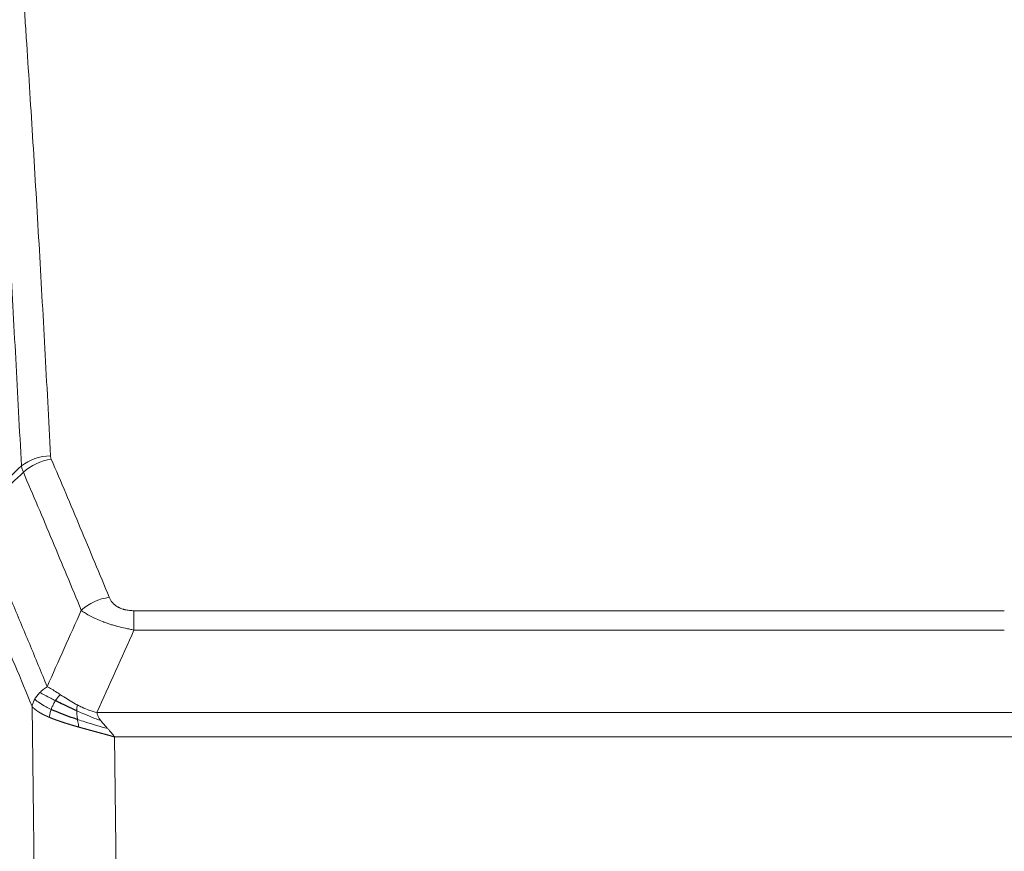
# Model space of a CAD drawing. Header units: inches. Extents: x 0 to 23760, y -13 to 16800.
# Tile 101 of 222: x 4695 to 4927, y 13853 to 14049. Entities that reach past the tile are written whole.
import ezdxf

# ---------------------------------------------------------------- set-up
doc = ezdxf.new("R2010")
doc.units = ezdxf.units.IN
doc.layers.add('254', color=7, linetype='Continuous', true_color=0xffffff)
doc.styles.add('latin_extended', font='simplex.shx')
doc.dimstyles.get("Standard").update_dxf_attribs({"dimtxt": 0.18, "dimasz": 0.18, "dimexe": 0.18, "dimexo": 0.0625, "dimgap": 0.09, "dimtad": 0, "dimtih": 1, "dimtoh": 1, "dimdec": 4, "dimzin": 0, "dimdsep": 46, "dimtxsty": 'Standard', "dimcen": 0.09, "dimadec": 0, "dimazin": 0, "dimtfac": 1, "dimtdec": 4, "dimtofl": 0, "dimtmove": 0, "dimatfit": 3, "dimfxl": 1, "dimtolj": 1, "dimtzin": 0, "dimarcsym": 0})

# ---------------------------------------------------------------- blocks, each defined once
blk = doc.blocks.new('_U5')
at = {"layer": '254', "color": 3, "linetype": 'Continuous', "lineweight": 13, "transparency": 16777216}
for p, q in [((5363.12, 12947.27), (5363.12, 14391.07)), ((4878.29, 12947.27), (5403.12, 12947.27)), ((5363.12, 12807.27), (5363.12, 12441.16)), ((6959.29, 12301.16), (5323.12, 12301.16))]:
    blk.add_line(p, q, dxfattribs=at)
at = {"layer": '254', "color": 3, "transparency": 16777216}
for points in [[(5386.45, 12807.27), (5339.78, 12807.27), (5363.12, 12947.27)], [(5339.78, 12441.16), (5386.45, 12441.16), (5363.12, 12301.16)]]:
    blk.add_solid(points, dxfattribs=at)
at = {"layer": 'Defpoints', "color": 0, "transparency": 16777216}
for p in [(4838.29, 12947.27), (5363.12, 12301.16), (6999.29, 12301.16)]:
    blk.add_point(p, dxfattribs=at)
at = {"layer": '254', "color": 2, "lineweight": 13, "transparency": 16777216, "insert": (5153.12, 13961.07), "char_height": 140, "attachment_point": 1, "rotation": 90, "style": 'latin_extended'}
blk.add_mtext('\\A1;\\C2;650', dxfattribs=at)

msp = doc.modelspace()

# ---------------------------------------------------------------- linework, layer by layer
at = {"layer": '254', "color": 110, "linetype": 'Continuous', "lineweight": 13}
for p, q in [((4721.62, 13909.863), (4926.963, 13909.863)), ((4721.62, 13905.3), (4721.62, 13909.863)), ((4926.963, 13905.3), (4721.62, 13905.3)), ((4698.527, 13811.615), (4697.569, 13887.266)), ((4712.889, 13885.82), (4935.694, 13885.82)), ((4931.581, 13880.076), (4717.001, 13880.076)), ((4717.001, 13880.076), (4717.97, 13803.58))]:
    msp.add_line(p, q, dxfattribs=at)
for centre, major_axis, ratio, start_param, end_param in [((4701.924, 13938.115), (-9.987, -0.512), 0.8285973, 4.6699673, 5.4273767), ((4702.112, 13937.323), (-9.188, -3.948), 0.8056434, 4.3791539, 5.1247913), ((4715.773, 13904.862), (-9.245, -3.812), 0.7933159, 4.3962573, 5.1392153)]:
    msp.add_ellipse(centre, major_axis=major_axis, ratio=ratio, start_param=start_param, end_param=end_param, dxfattribs=at)
for points, knots in [([(4689.966, 14129.056), (4690.523, 14122.436), (4691.624, 14108.946), (4693.232, 14087.961), (4694.274, 14073.472), (4695.045, 14062.418), (4695.427, 14056.844), (4695.805, 14051.199), (4696.057, 14047.421), (4696.182, 14045.524), (4696.805, 14035.999), (4697.297, 14028.258), (4698.022, 14016.462), (4698.262, 14012.501), (4698.738, 14004.518), (4698.974, 14000.497), (4699.676, 13988.344), (4700.596, 13971.902), (4701.487, 13954.983), (4701.924, 13946.404)], [0, 0, 0, 0, 0.125, 0.25, 0.375, 0.375, 0.4375, 0.46875, 0.46875, 0.5, 0.5, 0.625, 0.625, 0.6875, 0.6875, 0.75, 0.75, 0.875, 1, 1, 1, 1]), ([(4695.057, 13944.028), (4694.618, 13952.597), (4693.727, 13969.495), (4692.805, 13985.918), (4692.102, 13998.057), (4691.866, 14002.073), (4691.389, 14010.046), (4691.149, 14014.003), (4690.423, 14025.785), (4689.931, 14033.517), (4689.307, 14043.031), (4689.181, 14044.926), (4688.93, 14048.7), (4688.551, 14054.338), (4688.168, 14059.905), (4687.396, 14070.947), (4686.353, 14085.419), (4684.743, 14106.38), (4683.641, 14119.854), (4683.083, 14126.467)], [0, 0, 0, 0, 0.125, 0.25, 0.25, 0.3125, 0.3125, 0.375, 0.375, 0.5, 0.5, 0.53125, 0.53125, 0.5625, 0.625, 0.625, 0.75, 0.875, 1, 1, 1, 1]), ([(4702.112, 13945.61), (4702.056, 13945.74), (4702.012, 13945.872), (4701.95, 13946.137), (4701.931, 13946.27), (4701.924, 13946.404)], [0, 0, 0, 0, 0.5, 0.5, 1, 1, 1, 1]), ([(4702.112, 13945.61), (4704.397, 13940.269), (4706.678, 13934.882), (4710.094, 13926.734), (4711.231, 13924.007), (4713.504, 13918.529), (4714.639, 13915.779), (4715.773, 13913.017)], [0, 0, 0, 0, 0.5, 0.5, 0.75, 0.75, 1, 1, 1, 1]), ([(4709.193, 13909.96), (4708.058, 13912.719), (4706.921, 13915.466), (4704.646, 13920.939), (4703.507, 13923.664), (4700.088, 13931.805), (4697.804, 13937.187), (4695.515, 13942.523)], [0, 0, 0, 0, 0.25, 0.25, 0.5, 0.5, 1, 1, 1, 1]), ([(4684.272, 13932.069), (4687.094, 13925.514), (4689.91, 13918.89), (4694.123, 13908.85), (4695.526, 13905.486), (4698.329, 13898.725), (4699.728, 13895.327), (4701.126, 13891.912)], [0, 0, 0, 0, 0.5, 0.5, 0.75, 0.75, 1, 1, 1, 1]), ([(4697.569, 13887.266), (4696.239, 13890.507), (4694.906, 13893.732), (4692.238, 13900.152), (4690.903, 13903.346), (4686.892, 13912.883), (4684.213, 13919.178), (4681.527, 13925.411)], [0, 0, 0, 0, 0.25, 0.25, 0.5, 0.5, 1, 1, 1, 1]), ([(4721.62, 13909.863), (4721.437, 13909.863), (4721.255, 13909.868), (4720.891, 13909.886), (4720.711, 13909.901), (4720.356, 13909.939), (4720.18, 13909.963), (4719.834, 13910.021), (4719.663, 13910.056), (4719.452, 13910.106), (4719.41, 13910.116), (4719.326, 13910.137), (4719.202, 13910.17), (4719.08, 13910.206), (4718.841, 13910.281), (4718.534, 13910.39), (4718.247, 13910.517), (4718.073, 13910.602), (4718.039, 13910.619), (4717.971, 13910.655), (4717.937, 13910.672), (4717.837, 13910.727), (4717.772, 13910.764), (4717.583, 13910.877), (4717.463, 13910.955), (4717.237, 13911.118), (4717.13, 13911.202), (4716.927, 13911.374), (4716.831, 13911.463), (4716.718, 13911.577), (4716.696, 13911.6), (4716.652, 13911.646), (4716.631, 13911.67), (4716.567, 13911.74), (4716.526, 13911.787), (4716.407, 13911.928), (4716.334, 13912.024), (4716.197, 13912.217), (4716.133, 13912.315), (4715.957, 13912.611), (4715.857, 13912.813), (4715.773, 13913.017)], [0, 0, 0, 0, 0.0625, 0.0625, 0.125, 0.125, 0.1875, 0.1875, 0.25, 0.25, 0.265625, 0.265625, 0.28125, 0.3125, 0.3125, 0.375, 0.4375, 0.4375, 0.453125, 0.453125, 0.46875, 0.46875, 0.5, 0.5, 0.5625, 0.5625, 0.625, 0.625, 0.6875, 0.6875, 0.703125, 0.703125, 0.71875, 0.71875, 0.75, 0.75, 0.8125, 0.8125, 0.875, 0.875, 1, 1, 1, 1]), ([(4721.62, 13905.3), (4721.285, 13905.36), (4720.952, 13905.424), (4720.289, 13905.557), (4719.961, 13905.627), (4718.985, 13905.844), (4718.347, 13906), (4717.644, 13906.189), (4717.567, 13906.21), (4717.411, 13906.253), (4717.334, 13906.274), (4717.102, 13906.34), (4716.949, 13906.383), (4716.495, 13906.517), (4715.9, 13906.7), (4715.327, 13906.891), (4714.906, 13907.038), (4714.697, 13907.113), (4714.492, 13907.189), (4714.355, 13907.239), (4714.288, 13907.265), (4713.682, 13907.495), (4713.174, 13907.705), (4712.455, 13908.029), (4712.222, 13908.138), (4711.884, 13908.304), (4711.773, 13908.36), (4711.555, 13908.472), (4711.447, 13908.528), (4710.92, 13908.81), (4710.532, 13909.037), (4709.817, 13909.496), (4709.49, 13909.727), (4709.193, 13909.96)], [0, 0, 0, 0, 0.0625, 0.0625, 0.125, 0.125, 0.25, 0.25, 0.265625, 0.265625, 0.28125, 0.28125, 0.3125, 0.3125, 0.375, 0.4375, 0.4375, 0.46875, 0.484375, 0.484375, 0.5, 0.5, 0.625, 0.625, 0.6875, 0.6875, 0.71875, 0.71875, 0.75, 0.75, 0.875, 0.875, 1, 1, 1, 1]), ([(4698.208, 13888.979), (4698.365, 13889.254), (4698.545, 13889.526), (4698.949, 13890.057), (4699.174, 13890.316), (4699.419, 13890.567)], [0, 0, 0, 0, 0.5, 0.5, 1, 1, 1, 1]), ([(4699.419, 13890.567), (4699.665, 13890.811), (4699.931, 13891.047), (4700.501, 13891.496), (4700.805, 13891.71), (4701.126, 13891.912)], [0, 0, 0, 0, 0.5, 0.5, 1, 1, 1, 1]), ([(4703.077, 13888.636), (4702.705, 13888.824), (4702.349, 13889.007), (4700.988, 13889.712), (4700.117, 13890.184), (4699.419, 13890.567)], [0, 0, 0, 0, 0.25, 0.25, 1, 1, 1, 1]), ([(4704.301, 13890.017), (4704.002, 13890.21), (4703.712, 13890.399), (4702.585, 13891.119), (4701.819, 13891.585), (4701.126, 13891.912)], [0, 0, 0, 0, 0.25, 0.25, 1, 1, 1, 1]), ([(4703.077, 13888.636), (4703.176, 13888.792), (4703.277, 13888.939), (4703.534, 13889.283), (4703.691, 13889.467), (4704.002, 13889.783), (4704.155, 13889.915), (4704.301, 13890.017)], [0, 0, 0, 0, 0.25, 0.25, 0.625, 0.625, 1, 1, 1, 1]), ([(4708.271, 13887.609), (4708.09, 13887.705), (4707.912, 13887.802), (4707.205, 13888.197), (4706.69, 13888.503), (4705.696, 13889.117), (4705.217, 13889.424), (4704.602, 13889.821), (4704.451, 13889.92), (4704.301, 13890.017)], [0, 0, 0, 0, 0.125, 0.125, 0.5, 0.5, 0.875, 0.875, 1, 1, 1, 1]), ([(4697.569, 13887.266), (4697.626, 13887.552), (4697.709, 13887.839), (4697.922, 13888.412), (4698.053, 13888.697), (4698.208, 13888.979)], [0, 0, 0, 0, 0.5, 0.5, 1, 1, 1, 1]), ([(4702.091, 13886.563), (4701.656, 13886.767), (4701.246, 13886.971), (4699.717, 13887.787), (4698.821, 13888.395), (4698.208, 13888.979)], [0, 0, 0, 0, 0.25, 0.25, 1, 1, 1, 1]), ([(4702.091, 13886.563), (4702.122, 13886.652), (4702.154, 13886.741), (4702.289, 13887.098), (4702.402, 13887.368), (4702.651, 13887.897), (4702.787, 13888.155), (4702.979, 13888.479), (4703.028, 13888.559), (4703.077, 13888.636)], [0, 0, 0, 0, 0.125, 0.125, 0.5, 0.5, 0.875, 0.875, 1, 1, 1, 1]), ([(4708.12, 13886.239), (4708.119, 13886.394), (4708.12, 13886.542), (4708.134, 13886.886), (4708.15, 13887.069), (4708.198, 13887.382), (4708.23, 13887.511), (4708.271, 13887.609)], [0, 0, 0, 0, 0.25, 0.25, 0.625, 0.625, 1, 1, 1, 1]), ([(4712.889, 13885.82), (4711.668, 13886.086), (4710.492, 13886.528), (4708.998, 13887.232), (4708.631, 13887.417), (4708.271, 13887.609)], [0, 0, 0, 0, 0.75, 0.75, 1, 1, 1, 1]), ([(4701.601, 13884.718), (4701.589, 13884.723), (4701.566, 13884.732), (4701.531, 13884.747), (4701.496, 13884.762), (4701.46, 13884.778), (4701.424, 13884.793), (4701.387, 13884.809), (4701.35, 13884.825), (4701.313, 13884.841), (4701.275, 13884.858), (4701.237, 13884.874), (4701.199, 13884.891), (4701.16, 13884.908), (4701.121, 13884.926), (4701.081, 13884.943), (4701.042, 13884.961), (4701.002, 13884.979), (4700.961, 13884.997), (4700.92, 13885.016), (4700.879, 13885.035), (4700.838, 13885.054), (4700.796, 13885.073), (4700.754, 13885.092), (4700.712, 13885.112), (4700.67, 13885.132), (4700.627, 13885.152), (4700.584, 13885.173), (4700.541, 13885.193), (4700.498, 13885.214), (4700.454, 13885.235), (4700.41, 13885.257), (4700.366, 13885.279), (4700.322, 13885.3), (4700.277, 13885.323), (4700.233, 13885.345), (4700.188, 13885.368), (4700.143, 13885.391), (4700.098, 13885.414), (4700.052, 13885.437), (4700.007, 13885.461), (4699.962, 13885.485), (4699.916, 13885.509), (4699.87, 13885.534), (4699.824, 13885.558), (4699.778, 13885.583), (4699.732, 13885.609), (4699.686, 13885.634), (4699.64, 13885.66), (4699.594, 13885.686), (4699.548, 13885.712), (4699.502, 13885.739), (4699.455, 13885.766), (4699.409, 13885.793), (4699.363, 13885.82), (4699.317, 13885.848), (4699.27, 13885.876), (4699.224, 13885.904), (4699.178, 13885.933), (4699.132, 13885.961), (4699.086, 13885.991), (4699.041, 13886.02), (4698.995, 13886.049), (4698.949, 13886.079), (4698.904, 13886.109), (4698.858, 13886.14), (4698.813, 13886.171), (4698.768, 13886.202), (4698.724, 13886.233), (4698.679, 13886.265), (4698.635, 13886.296), (4698.59, 13886.329), (4698.547, 13886.361), (4698.503, 13886.394), (4698.459, 13886.427), (4698.416, 13886.46), (4698.373, 13886.494), (4698.331, 13886.527), (4698.289, 13886.562), (4698.247, 13886.596), (4698.205, 13886.631), (4698.164, 13886.666), (4698.124, 13886.701), (4698.083, 13886.737), (4698.043, 13886.773), (4698.004, 13886.809), (4697.965, 13886.845), (4697.926, 13886.882), (4697.888, 13886.919), (4697.85, 13886.957), (4697.813, 13886.994), (4697.777, 13887.032), (4697.741, 13887.07), (4697.705, 13887.109), (4697.67, 13887.148), (4697.636, 13887.187), (4697.602, 13887.226), (4697.58, 13887.253), (4697.569, 13887.266)], [0, 0, 0, 0, 0.0060657, 0.012223, 0.0184718, 0.0248123, 0.0312443, 0.0377679, 0.0443831, 0.0510899, 0.0578883, 0.0647782, 0.0717598, 0.0788329, 0.0859977, 0.093254, 0.1006019, 0.1080414, 0.1155725, 0.1231952, 0.1309095, 0.1387154, 0.1466129, 0.1546019, 0.1626826, 0.1708549, 0.1791188, 0.1874742, 0.1959213, 0.20446, 0.2130903, 0.2218121, 0.2306256, 0.2395307, 0.2485274, 0.2576156, 0.2667955, 0.276067, 0.2854301, 0.2948848, 0.3044311, 0.314069, 0.3237985, 0.3336196, 0.3435324, 0.3535367, 0.3636326, 0.3738202, 0.3840993, 0.3944701, 0.4049324, 0.4154864, 0.426132, 0.4368691, 0.4476979, 0.4586183, 0.4696303, 0.480734, 0.4919292, 0.503216, 0.5145945, 0.5260645, 0.5376262, 0.5492795, 0.5610244, 0.5728609, 0.584789, 0.5968087, 0.60892, 0.621123, 0.6334175, 0.6458037, 0.6582815, 0.6708509, 0.6835119, 0.6962645, 0.7091087, 0.7220445, 0.735072, 0.748191, 0.7614017, 0.774704, 0.7880979, 0.8015834, 0.8151605, 0.8288293, 0.8425896, 0.8564416, 0.8703852, 0.8844204, 0.8985472, 0.9127656, 0.9270756, 0.9414773, 0.9559705, 0.9705554, 0.9852319, 1, 1, 1, 1]), ([(4701.601, 13884.718), (4701.637, 13884.898), (4701.679, 13885.103), (4701.785, 13885.549), (4701.847, 13885.791), (4701.973, 13886.213), (4702.029, 13886.387), (4702.091, 13886.563)], [0, 0, 0, 0, 0.375, 0.375, 0.75, 0.75, 1, 1, 1, 1]), ([(4713.759, 13883.922), (4712.349, 13884.444), (4710.912, 13885.027), (4709.042, 13885.832), (4708.578, 13886.035), (4708.12, 13886.239)], [0, 0, 0, 0, 0.75, 0.75, 1, 1, 1, 1]), ([(4708.289, 13884.179), (4708.277, 13884.266), (4708.265, 13884.354), (4708.221, 13884.707), (4708.192, 13884.975), (4708.148, 13885.501), (4708.133, 13885.758), (4708.123, 13886.082), (4708.121, 13886.162), (4708.12, 13886.239)], [0, 0, 0, 0, 0.125, 0.125, 0.5, 0.5, 0.875, 0.875, 1, 1, 1, 1]), ([(4713.759, 13883.922), (4713.641, 13884.079), (4713.531, 13884.237), (4713.282, 13884.631), (4713.157, 13884.868), (4712.971, 13885.343), (4712.91, 13885.581), (4712.889, 13885.82)], [0, 0, 0, 0, 0.25, 0.25, 0.625, 0.625, 1, 1, 1, 1]), ([(4708.604, 13882.386), (4708.582, 13882.392), (4708.538, 13882.405), (4708.472, 13882.423), (4708.406, 13882.442), (4708.34, 13882.461), (4708.274, 13882.48), (4708.208, 13882.499), (4708.141, 13882.518), (4708.075, 13882.537), (4708.009, 13882.556), (4707.942, 13882.575), (4707.876, 13882.594), (4707.809, 13882.613), (4707.743, 13882.633), (4707.676, 13882.652), (4707.61, 13882.671), (4707.543, 13882.691), (4707.476, 13882.71), (4707.409, 13882.73), (4707.343, 13882.749), (4707.276, 13882.769), (4707.209, 13882.789), (4707.142, 13882.809), (4707.075, 13882.828), (4707.008, 13882.848), (4706.941, 13882.868), (4706.874, 13882.888), (4706.807, 13882.908), (4706.74, 13882.928), (4706.673, 13882.948), (4706.606, 13882.969), (4706.539, 13882.989), (4706.472, 13883.009), (4706.405, 13883.03), (4706.338, 13883.05), (4706.27, 13883.07), (4706.203, 13883.091), (4706.136, 13883.112), (4706.069, 13883.132), (4706.002, 13883.153), (4705.935, 13883.174), (4705.868, 13883.195), (4705.801, 13883.216), (4705.734, 13883.237), (4705.667, 13883.258), (4705.6, 13883.279), (4705.533, 13883.3), (4705.466, 13883.321), (4705.399, 13883.342), (4705.332, 13883.364), (4705.265, 13883.385), (4705.198, 13883.407), (4705.132, 13883.428), (4705.065, 13883.45), (4704.998, 13883.471), (4704.931, 13883.493), (4704.865, 13883.515), (4704.798, 13883.537), (4704.732, 13883.559), (4704.665, 13883.581), (4704.599, 13883.603), (4704.533, 13883.625), (4704.466, 13883.647), (4704.4, 13883.669), (4704.334, 13883.692), (4704.268, 13883.714), (4704.202, 13883.736), (4704.136, 13883.759), (4704.07, 13883.781), (4704.005, 13883.804), (4703.939, 13883.827), (4703.874, 13883.85), (4703.808, 13883.873), (4703.743, 13883.895), (4703.678, 13883.918), (4703.612, 13883.942), (4703.547, 13883.965), (4703.482, 13883.988), (4703.418, 13884.011), (4703.353, 13884.034), (4703.288, 13884.058), (4703.224, 13884.081), (4703.16, 13884.105), (4703.095, 13884.129), (4703.031, 13884.152), (4702.967, 13884.176), (4702.904, 13884.2), (4702.84, 13884.224), (4702.776, 13884.248), (4702.713, 13884.272), (4702.65, 13884.296), (4702.587, 13884.32), (4702.524, 13884.345), (4702.461, 13884.369), (4702.398, 13884.393), (4702.336, 13884.418), (4702.274, 13884.442), (4702.212, 13884.467), (4702.15, 13884.492), (4702.088, 13884.517), (4702.026, 13884.541), (4701.965, 13884.566), (4701.904, 13884.591), (4701.843, 13884.617), (4701.782, 13884.642), (4701.722, 13884.667), (4701.661, 13884.692), (4701.621, 13884.709), (4701.601, 13884.718)], [0, 0, 0, 0, 0.0082024, 0.0164263, 0.0246716, 0.0329384, 0.0412265, 0.0495362, 0.0578672, 0.0662198, 0.0745938, 0.0829892, 0.0914062, 0.0998446, 0.1083045, 0.1167859, 0.1252887, 0.1338131, 0.1423589, 0.1509263, 0.1595151, 0.1681255, 0.1767574, 0.1854108, 0.1940858, 0.2027822, 0.2115002, 0.2202398, 0.2290008, 0.2377835, 0.2465876, 0.2554134, 0.2642606, 0.2731295, 0.2820199, 0.2909319, 0.2998654, 0.3088206, 0.3177973, 0.3267956, 0.3358154, 0.3448569, 0.35392, 0.3630047, 0.3721109, 0.3812388, 0.3903883, 0.3995594, 0.4087522, 0.4179665, 0.4272025, 0.4364601, 0.4457393, 0.4550402, 0.4643627, 0.4737069, 0.4830727, 0.4924601, 0.5018692, 0.5113, 0.5207524, 0.5302265, 0.5397222, 0.5492397, 0.5587788, 0.5683395, 0.577922, 0.5875261, 0.5971519, 0.6067994, 0.6164686, 0.6261595, 0.6358721, 0.6456064, 0.6553624, 0.6651401, 0.6749395, 0.6847606, 0.6946034, 0.704468, 0.7143542, 0.7242622, 0.734192, 0.7441434, 0.7541166, 0.7641115, 0.7741282, 0.7841666, 0.7942268, 0.8043087, 0.8144123, 0.8245377, 0.8346848, 0.8448538, 0.8550444, 0.8652568, 0.875491, 0.885747, 0.8960247, 0.9063242, 0.9166455, 0.9269886, 0.9373534, 0.9477401, 0.9581485, 0.9685787, 0.9790306, 0.9895044, 1, 1, 1, 1]), ([(4708.604, 13882.386), (4708.57, 13882.557), (4708.531, 13882.754), (4708.449, 13883.185), (4708.407, 13883.42), (4708.339, 13883.834), (4708.313, 13884.005), (4708.289, 13884.179)], [0, 0, 0, 0, 0.375, 0.375, 0.75, 0.75, 1, 1, 1, 1]), ([(4715.431, 13882.024), (4713.658, 13882.528), (4711.829, 13883.058), (4709.455, 13883.8), (4708.867, 13883.988), (4708.289, 13884.179)], [0, 0, 0, 0, 0.75, 0.75, 1, 1, 1, 1]), ([(4715.431, 13882.024), (4715.357, 13882.104), (4715.283, 13882.184), (4714.987, 13882.502), (4714.765, 13882.739), (4714.338, 13883.213), (4714.132, 13883.449), (4713.88, 13883.764), (4713.818, 13883.843), (4713.759, 13883.922)], [0, 0, 0, 0, 0.125, 0.125, 0.5, 0.5, 0.875, 0.875, 1, 1, 1, 1]), ([(4717.001, 13880.076), (4716.979, 13880.082), (4716.935, 13880.095), (4716.869, 13880.114), (4716.802, 13880.133), (4716.735, 13880.152), (4716.669, 13880.171), (4716.602, 13880.19), (4716.535, 13880.208), (4716.468, 13880.227), (4716.4, 13880.246), (4716.333, 13880.265), (4716.266, 13880.284), (4716.198, 13880.303), (4716.131, 13880.322), (4716.063, 13880.341), (4715.995, 13880.36), (4715.927, 13880.379), (4715.859, 13880.398), (4715.791, 13880.416), (4715.723, 13880.435), (4715.655, 13880.454), (4715.586, 13880.473), (4715.518, 13880.492), (4715.449, 13880.511), (4715.381, 13880.53), (4715.312, 13880.549), (4715.243, 13880.568), (4715.174, 13880.587), (4715.105, 13880.606), (4715.036, 13880.625), (4714.967, 13880.644), (4714.898, 13880.663), (4714.829, 13880.682), (4714.759, 13880.701), (4714.69, 13880.72), (4714.62, 13880.739), (4714.55, 13880.758), (4714.481, 13880.777), (4714.411, 13880.796), (4714.341, 13880.815), (4714.271, 13880.834), (4714.201, 13880.853), (4714.131, 13880.872), (4714.061, 13880.891), (4713.99, 13880.91), (4713.92, 13880.93), (4713.85, 13880.949), (4713.779, 13880.968), (4713.709, 13880.987), (4713.638, 13881.006), (4713.567, 13881.025), (4713.497, 13881.044), (4713.426, 13881.064), (4713.355, 13881.083), (4713.284, 13881.102), (4713.213, 13881.121), (4713.142, 13881.14), (4713.071, 13881.16), (4713, 13881.179), (4712.928, 13881.198), (4712.857, 13881.217), (4712.786, 13881.237), (4712.714, 13881.256), (4712.643, 13881.275), (4712.572, 13881.295), (4712.5, 13881.314), (4712.429, 13881.333), (4712.357, 13881.353), (4712.285, 13881.372), (4712.214, 13881.392), (4712.142, 13881.411), (4712.07, 13881.43), (4711.998, 13881.45), (4711.926, 13881.469), (4711.854, 13881.489), (4711.783, 13881.508), (4711.711, 13881.528), (4711.639, 13881.547), (4711.567, 13881.567), (4711.494, 13881.587), (4711.422, 13881.606), (4711.35, 13881.626), (4711.278, 13881.645), (4711.206, 13881.665), (4711.134, 13881.685), (4711.062, 13881.704), (4710.989, 13881.724), (4710.917, 13881.744), (4710.845, 13881.763), (4710.773, 13881.783), (4710.7, 13881.803), (4710.628, 13881.823), (4710.556, 13881.843), (4710.483, 13881.862), (4710.411, 13881.882), (4710.339, 13881.902), (4710.266, 13881.922), (4710.194, 13881.942), (4710.121, 13881.962), (4710.049, 13881.982), (4709.977, 13882.002), (4709.904, 13882.022), (4709.832, 13882.042), (4709.76, 13882.062), (4709.687, 13882.082), (4709.615, 13882.102), (4709.543, 13882.122), (4709.47, 13882.142), (4709.398, 13882.163), (4709.326, 13882.183), (4709.253, 13882.203), (4709.181, 13882.223), (4709.109, 13882.243), (4709.037, 13882.264), (4708.964, 13882.284), (4708.892, 13882.304), (4708.82, 13882.325), (4708.748, 13882.345), (4708.676, 13882.365), (4708.628, 13882.379), (4708.604, 13882.386)], [0, 0, 0, 0, 0.007775, 0.0155603, 0.0233558, 0.0311618, 0.038978, 0.0468046, 0.0546416, 0.0624889, 0.0703466, 0.0782147, 0.0860931, 0.093982, 0.1018813, 0.109791, 0.1177112, 0.1256417, 0.1335828, 0.1415343, 0.1494962, 0.1574687, 0.1654516, 0.173445, 0.1814489, 0.1894634, 0.1974883, 0.2055238, 0.2135699, 0.2216264, 0.2296936, 0.2377713, 0.2458596, 0.2539585, 0.2620679, 0.270188, 0.2783187, 0.28646, 0.2946119, 0.3027745, 0.3109477, 0.3191316, 0.3273261, 0.3355314, 0.3437472, 0.3519738, 0.3602111, 0.3684591, 0.3767178, 0.3849872, 0.3932673, 0.4015582, 0.4098598, 0.4181722, 0.4264954, 0.4348293, 0.443174, 0.4515295, 0.4598958, 0.4682728, 0.4766607, 0.4850594, 0.493469, 0.5018893, 0.5103206, 0.5187626, 0.5272155, 0.5356793, 0.544154, 0.5526395, 0.561136, 0.5696433, 0.5781615, 0.5866906, 0.5952307, 0.6037817, 0.6123436, 0.6209165, 0.6295003, 0.638095, 0.6467007, 0.6553174, 0.6639451, 0.6725838, 0.6812334, 0.6898941, 0.6985657, 0.7072484, 0.7159421, 0.7246468, 0.7333625, 0.7420893, 0.7508272, 0.759576, 0.768336, 0.777107, 0.7858891, 0.7946823, 0.8034866, 0.812302, 0.8211284, 0.829966, 0.8388147, 0.8476746, 0.8565455, 0.8654276, 0.8743209, 0.8832252, 0.8921408, 0.9010675, 0.9100054, 0.9189544, 0.9279147, 0.9368861, 0.9458688, 0.9548626, 0.9638676, 0.9728839, 0.9819114, 0.9909501, 1, 1, 1, 1]), ([(4717.001, 13880.076), (4716.849, 13880.325), (4716.673, 13880.571), (4716.29, 13881.06), (4716.083, 13881.303), (4715.725, 13881.705), (4715.578, 13881.865), (4715.431, 13882.024)], [0, 0, 0, 0, 0.375, 0.375, 0.75, 0.75, 1, 1, 1, 1])]:
    msp.add_open_spline(points, degree=3, knots=knots, dxfattribs=at)
for points in [[(4684.06, 13933.806), (4687.725, 13937.215), (4691.391, 13940.622), (4695.057, 13944.028)], [(4695.515, 13942.523), (4695.403, 13942.781), (4695.214, 13943.29), (4695.097, 13943.785), (4695.057, 13944.028)], [(4695.515, 13942.523), (4691.767, 13939.039), (4688.019, 13935.555), (4684.272, 13932.069)], [(4701.126, 13891.912), (4703.8, 13897.934), (4706.489, 13903.949), (4709.193, 13909.96)], [(4721.62, 13905.3), (4718.692, 13898.813), (4715.782, 13892.32), (4712.889, 13885.82)]]:
    msp.add_open_spline(points, degree=3, dxfattribs=at)
at = {"layer": '254', "color": 2, "linetype": 'Continuous', "lineweight": 25}
for points in [[(4708.12, 13886.239), (4707.892, 13886.341), (4707.664, 13886.444), (4706.763, 13886.853), (4706.103, 13887.161), (4704.834, 13887.766), (4704.224, 13888.063), (4703.452, 13888.448), (4703.263, 13888.543), (4703.077, 13888.636)], [(4708.289, 13884.179), (4708, 13884.274), (4707.714, 13884.37), (4706.58, 13884.757), (4705.757, 13885.052), (4704.192, 13885.65), (4703.45, 13885.953), (4702.532, 13886.36), (4702.309, 13886.461), (4702.091, 13886.563)]]:
    msp.add_open_spline(points, degree=3, knots=[0, 0, 0, 0, 0.125, 0.125, 0.5, 0.5, 0.875, 0.875, 1, 1, 1, 1], dxfattribs=at)

# ---------------------------------------------------------------- dimensions: what is measured, and where the dimension line sits
at = {"layer": '254', "color": 2, "linetype": 'Continuous', "lineweight": 13}
dim = msp.add_linear_dim(base=(5363.115, 12301.157), p1=(4838.291, 12947.269), p2=(6999.291, 12301.157), angle=90, text='\\C2;650', dimstyle='Standard', override={"dimscale": 40, "dimtxt": 3.5, "dimasz": 3.5, "dimexe": 1, "dimexo": 1, "dimgap": 1.75, "dimtad": 1, "dimtih": 0, "dimtoh": 0, "dimdec": 2, "dimlfac": 0.025, "dimzin": 8, "dimdsep": 46, "dimlunit": 2, "dimpost": '', "dimtxsty": 'latin_extended', "dimsah": 1, "dimse1": 0, "dimse2": 0, "dimsd1": 0, "dimsd2": 0, "dimclrd": 3, "dimclre": 3, "dimclrt": 2, "dimtol": 0, "dimtm": -0.1, "dimtfac": 0.714286, "dimtdec": 3, "dimtofl": 1, "dimtmove": 0, "dimtzin": 8, "dimlwd": 13, "dimlwe": 13}, dxfattribs=at)
dim.commit()
dim.dimension.update_dxf_attribs({"geometry": '_U5', "text_midpoint": (5363.115, 14141.068), "dimtype": 160})

doc.saveas('drawing.dxf')
